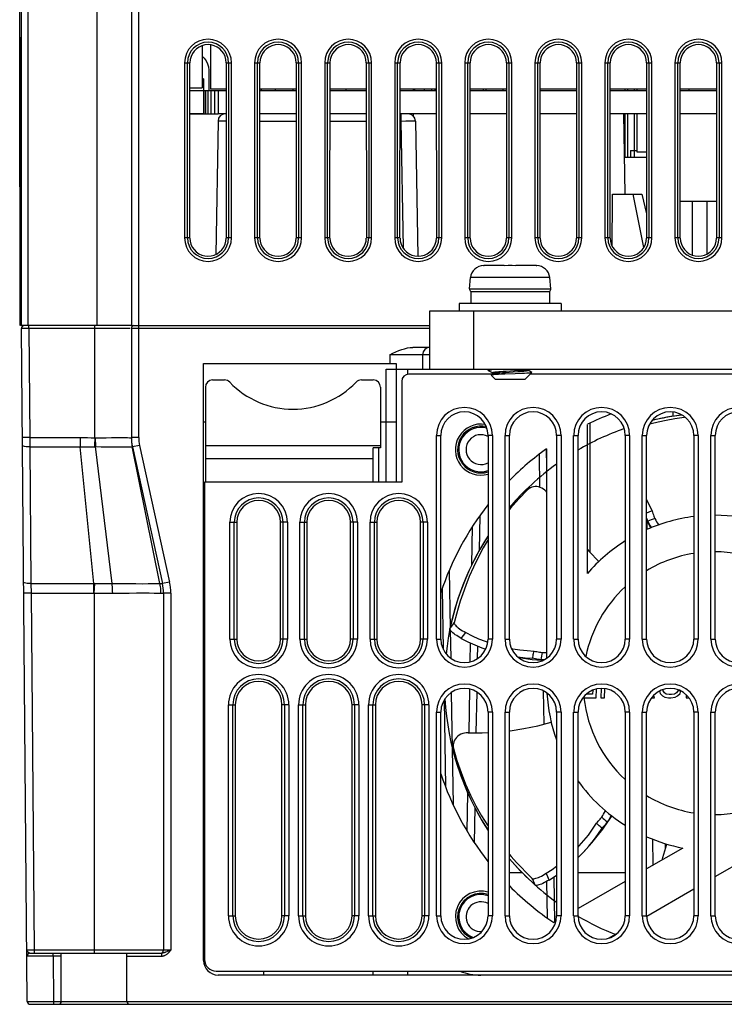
# Model space of a CAD drawing. Header units: millimetres. Extents: x 279 to 812, y 147 to 749.
# Tile 23 of 27: x 498 to 546, y 624 to 692. Entities that reach past the tile are written whole.
import ezdxf

# ---------------------------------------------------------------- set-up
doc = ezdxf.new("R2010")
doc.units = ezdxf.units.MM
doc.header["$LTSCALE"] = 65.395
doc.layers.get('0').update_dxf_attribs({"linetype": 'CONTINUOUS'})

msp = doc.modelspace()

# ---------------------------------------------------------------- linework, layer by layer
for p, q in [((497.953, 680.276), (497.953, 742.272)), ((498.054, 725.572), (498.054, 670.772)), ((498.528, 670.772), (498.528, 725.572)), ((503.235, 725.572), (503.235, 670.772)), ((505.608, 725.572), (505.608, 670.772)), ((506.108, 670.772), (506.108, 725.572)), ((497.992, 690.457), (497.992, 690.472)), ((498.019, 690.472), (497.992, 690.472)), ((497.992, 670.772), (497.992, 690.457)), ((498.019, 680.276), (498.019, 690.472)), ((510.455, 689.944), (510.455, 687.062)), ((510.455, 689.944), (510.455, 687.062)), ((511.035, 689.997), (511.035, 686.962)), ((511.035, 689.997), (511.035, 686.962)), ((509.25, 688.772), (509.25, 676.772)), ((509.25, 688.772), (509.615, 688.772)), ((509.449, 676.772), (509.449, 688.772)), ((509.61, 676.772), (509.615, 688.772)), ((512.099, 688.772), (512.105, 676.772)), ((512.099, 688.772), (512.467, 688.772)), ((512.267, 688.772), (512.267, 676.772)), ((512.467, 676.772), (512.467, 688.772)), ((514.05, 688.772), (514.05, 676.772)), ((514.05, 688.772), (514.415, 688.772)), ((514.249, 676.772), (514.249, 688.772)), ((514.41, 676.772), (514.415, 688.772)), ((516.899, 688.772), (516.905, 676.772)), ((516.899, 688.772), (517.267, 688.772)), ((517.067, 688.772), (517.067, 676.772)), ((517.267, 676.772), (517.267, 688.772)), ((518.85, 688.772), (518.85, 676.772)), ((518.85, 688.772), (519.215, 688.772)), ((519.049, 676.772), (519.049, 688.772)), ((519.21, 676.772), (519.215, 688.772)), ((521.699, 688.772), (521.705, 676.772)), ((521.699, 688.772), (522.067, 688.772)), ((521.867, 688.772), (521.867, 676.772)), ((522.067, 676.772), (522.067, 688.772)), ((523.65, 688.772), (523.65, 676.772)), ((523.65, 688.772), (524.015, 688.772)), ((523.849, 676.772), (523.849, 688.772)), ((524.01, 676.772), (524.015, 688.772)), ((526.499, 688.772), (526.505, 676.772)), ((526.499, 688.772), (526.867, 688.772)), ((526.667, 688.772), (526.667, 676.772)), ((526.867, 676.772), (526.867, 688.772)), ((528.45, 688.772), (528.45, 676.772)), ((528.45, 688.772), (528.815, 688.772)), ((528.649, 676.772), (528.649, 688.772)), ((528.81, 676.772), (528.815, 688.772)), ((531.299, 688.772), (531.305, 676.772)), ((531.299, 688.772), (531.667, 688.772)), ((531.467, 688.772), (531.467, 676.772)), ((531.667, 676.772), (531.667, 688.772)), ((533.25, 688.772), (533.25, 676.772)), ((533.25, 688.772), (533.615, 688.772)), ((533.449, 676.772), (533.449, 688.772)), ((533.61, 676.772), (533.615, 688.772)), ((536.099, 688.772), (536.105, 676.772)), ((536.099, 688.772), (536.467, 688.772)), ((536.267, 688.772), (536.267, 676.772)), ((536.467, 676.772), (536.467, 688.772)), ((538.05, 688.772), (538.05, 676.772)), ((538.05, 688.772), (538.415, 688.772)), ((538.249, 676.772), (538.249, 688.772)), ((538.41, 676.772), (538.415, 688.772)), ((540.899, 688.772), (540.905, 676.772)), ((540.899, 688.772), (541.267, 688.772)), ((541.067, 688.772), (541.067, 676.772)), ((541.267, 676.772), (541.267, 688.772)), ((542.85, 688.772), (542.85, 676.772)), ((542.85, 688.772), (543.215, 688.772)), ((543.049, 676.772), (543.049, 688.772)), ((543.21, 676.772), (543.215, 688.772)), ((545.699, 688.772), (545.705, 676.772)), ((545.699, 688.772), (546.067, 688.772)), ((545.867, 688.772), (545.867, 676.772)), ((546.067, 676.772), (546.067, 688.772)), ((510.901, 688.265), (510.901, 686.862)), ((510.555, 687.662), (510.455, 687.662)), ((510.555, 687.662), (510.555, 686.862)), ((509.615, 687.062), (510.455, 687.062)), ((509.615, 687.062), (510.455, 687.062)), ((509.615, 686.862), (510.555, 686.862)), ((509.615, 686.862), (512.1, 686.862)), ((510.555, 686.862), (510.555, 685.272)), ((510.581, 686.862), (510.581, 685.272)), ((510.682, 686.862), (510.682, 685.272)), ((510.842, 686.862), (510.842, 685.272)), ((512.1, 686.962), (511.035, 686.962)), ((512.1, 686.962), (511.035, 686.962)), ((511.051, 686.862), (511.051, 685.272)), ((511.294, 686.862), (511.294, 685.272)), ((511.555, 686.862), (511.555, 685.272)), ((516.9, 686.962), (514.415, 686.962)), ((516.9, 686.962), (514.415, 686.962)), ((514.415, 686.862), (516.9, 686.862)), ((514.415, 686.862), (516.9, 686.862)), ((514.505, 686.962), (514.505, 686.862)), ((514.505, 686.962), (514.505, 686.862)), ((515.463, 686.962), (515.463, 686.862)), ((515.463, 686.962), (515.463, 686.862)), ((516.663, 686.962), (516.663, 686.862)), ((516.663, 686.962), (516.663, 686.862)), ((521.7, 686.962), (519.215, 686.962)), ((521.7, 686.962), (519.215, 686.962)), ((519.215, 686.862), (521.7, 686.862)), ((519.215, 686.862), (521.7, 686.862)), ((520.301, 686.962), (520.301, 686.862)), ((526.5, 686.962), (524.015, 686.962)), ((526.5, 686.962), (524.015, 686.962)), ((524.015, 686.862), (526.5, 686.862)), ((524.015, 686.862), (526.5, 686.862)), ((524.918, 686.962), (524.918, 686.862)), ((524.918, 686.962), (524.918, 686.862)), ((525.005, 686.962), (525.005, 686.862)), ((525.005, 686.962), (525.005, 686.862)), ((525.699, 686.862), (525.699, 686.962)), ((526.189, 686.862), (526.189, 686.962)), ((526.189, 686.862), (526.189, 686.962)), ((526.422, 686.862), (526.422, 686.962)), ((526.422, 686.862), (526.422, 686.962)), ((531.3, 686.962), (528.815, 686.962)), ((531.3, 686.962), (528.815, 686.962)), ((528.815, 686.862), (531.3, 686.862)), ((528.815, 686.862), (531.3, 686.862)), ((529.701, 686.962), (529.701, 686.862)), ((529.922, 686.862), (529.922, 686.962)), ((529.922, 686.862), (529.922, 686.962)), ((531.055, 686.962), (531.055, 686.862)), ((536.1, 686.962), (533.615, 686.962)), ((536.1, 686.962), (533.615, 686.962)), ((533.615, 686.862), (536.1, 686.862)), ((533.615, 686.862), (536.1, 686.862)), ((540.9, 686.962), (538.415, 686.962)), ((540.9, 686.962), (538.415, 686.962)), ((538.415, 686.862), (540.9, 686.862)), ((538.415, 686.862), (540.9, 686.862)), ((539.405, 686.962), (539.405, 686.862)), ((539.405, 686.962), (539.405, 686.862)), ((539.605, 686.962), (539.605, 686.862)), ((539.605, 686.962), (539.605, 686.862)), ((540.055, 686.962), (540.055, 686.862)), ((540.055, 686.962), (540.055, 686.862)), ((540.228, 686.962), (540.228, 686.862)), ((540.228, 686.962), (540.228, 686.862)), ((545.7, 686.962), (543.215, 686.962)), ((545.7, 686.962), (543.215, 686.962)), ((543.215, 686.862), (545.7, 686.862)), ((543.215, 686.862), (545.7, 686.862)), ((543.801, 686.962), (543.801, 686.862)), ((510.555, 685.272), (509.614, 685.272)), ((509.614, 685.272), (511.546, 685.272)), ((511.541, 684.78), (511.382, 675.645)), ((512.101, 685.272), (511.555, 685.272)), ((511.64, 684.783), (511.759, 684.784)), ((516.901, 685.272), (514.414, 685.272)), ((516.901, 685.272), (514.414, 685.272)), ((514.414, 684.78), (516.901, 684.78)), ((521.701, 685.272), (519.214, 685.272)), ((521.701, 685.272), (519.214, 685.272)), ((519.214, 684.78), (521.701, 684.78)), ((526.501, 685.272), (524.014, 685.272)), ((526.501, 685.272), (524.014, 685.272)), ((524.014, 684.78), (524.07, 684.78)), ((524.07, 685.272), (524.07, 684.78)), ((524.07, 684.78), (524.4, 684.783)), ((524.07, 684.78), (524.222, 676.085)), ((524.4, 684.783), (524.693, 684.784)), ((524.693, 684.784), (524.851, 684.784)), ((524.918, 685.272), (524.918, 685.13)), ((524.918, 685.272), (524.918, 685.13)), ((525.07, 684.78), (525.231, 675.526)), ((531.301, 685.272), (528.814, 685.272)), ((531.301, 685.272), (528.814, 685.272)), ((536.101, 685.272), (533.614, 685.272)), ((536.101, 685.272), (533.614, 685.272)), ((540.901, 685.272), (538.414, 685.272)), ((540.901, 685.272), (538.414, 685.272)), ((539.433, 679.772), (539.337, 685.272)), ((539.405, 685.272), (539.405, 682.272)), ((539.405, 685.272), (539.405, 682.272)), ((539.605, 685.272), (539.605, 682.272)), ((539.605, 685.272), (539.605, 682.272)), ((540.055, 685.272), (540.055, 682.272)), ((540.055, 685.272), (540.055, 682.272)), ((540.228, 685.272), (540.228, 682.662)), ((540.228, 685.272), (540.228, 682.662)), ((545.701, 685.272), (543.214, 685.272)), ((545.701, 685.272), (543.214, 685.272)), ((539.805, 682.772), (539.805, 682.272)), ((539.805, 682.772), (539.805, 682.272)), ((539.805, 682.772), (540.228, 682.772)), ((539.805, 682.772), (540.228, 682.772)), ((540.228, 682.662), (540.902, 682.662)), ((540.228, 682.662), (540.902, 682.662)), ((539.605, 682.272), (539.405, 682.272)), ((539.605, 682.272), (539.405, 682.272)), ((540.055, 682.272), (539.605, 682.272)), ((540.055, 682.272), (539.605, 682.272)), ((540.902, 682.272), (539.805, 682.272)), ((540.902, 682.272), (539.805, 682.272)), ((497.965, 680.581), (497.966, 681.06)), ((497.966, 681.072), (497.966, 681.011)), ((497.966, 681.06), (497.966, 681.072)), ((497.966, 681.06), (497.966, 681.072)), ((497.966, 681.011), (497.966, 680.276)), ((538.573, 679.772), (540.59, 679.772)), ((540.711, 676.111), (539.99, 679.772)), ((540.59, 679.772), (540.904, 678.42)), ((545.703, 679.272), (543.211, 679.272)), ((545.703, 679.272), (543.211, 679.272)), ((544.022, 679.272), (544.022, 675.603)), ((544.022, 679.272), (544.022, 675.603)), ((545.055, 675.679), (545.055, 679.272)), ((545.055, 675.679), (545.055, 679.272)), ((509.61, 676.772), (509.25, 676.772)), ((512.467, 676.772), (512.105, 676.772)), ((514.41, 676.772), (514.05, 676.772)), ((517.267, 676.772), (516.905, 676.772)), ((519.21, 676.772), (518.85, 676.772)), ((522.067, 676.772), (521.705, 676.772)), ((524.01, 676.772), (523.65, 676.772)), ((526.867, 676.772), (526.505, 676.772)), ((528.81, 676.772), (528.45, 676.772)), ((531.667, 676.772), (531.305, 676.772)), ((533.61, 676.772), (533.25, 676.772)), ((536.467, 676.772), (536.105, 676.772)), ((538.41, 676.772), (538.05, 676.772)), ((541.267, 676.772), (540.905, 676.772)), ((543.21, 676.772), (542.85, 676.772)), ((546.067, 676.772), (545.705, 676.772)), ((538.547, 676.213), (538.548, 676.283)), ((529.737, 674.871), (529.735, 674.872)), ((529.748, 674.871), (529.737, 674.871)), ((529.759, 674.871), (529.748, 674.871)), ((529.771, 674.872), (529.759, 674.871)), ((529.782, 674.872), (529.771, 674.872)), ((531.155, 674.872), (529.782, 674.872)), ((531.155, 674.871), (531.155, 674.872)), ((531.426, 674.872), (531.155, 674.871)), ((531.685, 674.872), (531.426, 674.872)), ((531.955, 674.871), (531.685, 674.872)), ((531.955, 674.872), (531.955, 674.871)), ((533.329, 674.872), (531.955, 674.872)), ((533.34, 674.872), (533.329, 674.872)), ((533.352, 674.871), (533.34, 674.872)), ((533.363, 674.871), (533.352, 674.871)), ((533.374, 674.871), (533.363, 674.871)), ((533.375, 674.872), (533.374, 674.871)), ((528.774, 673.289), (528.841, 674.05)), ((534.27, 674.05), (528.841, 674.05)), ((534.336, 673.289), (534.27, 674.05)), ((528.774, 673.289), (534.336, 673.289)), ((528.863, 673.11), (528.863, 672.272)), ((528.863, 673.11), (534.255, 673.11)), ((534.255, 673.11), (534.255, 672.272)), ((528.055, 672.272), (528.055, 671.772)), ((535.055, 672.272), (528.055, 672.272)), ((535.055, 672.272), (535.055, 671.772)), ((526.055, 667.772), (526.055, 671.772)), ((526.055, 671.772), (565.055, 671.772)), ((529.055, 671.772), (529.055, 667.772)), ((498, 670.772), (497.992, 670.772)), ((505.605, 670.772), (498.054, 670.772)), ((498.575, 670.572), (498.075, 670.57)), ((498.477, 624.47), (498.075, 670.57)), ((499.312, 670.772), (498.279, 670.772)), ((498.575, 670.572), (498.575, 670.772)), ((498.575, 670.572), (498.64, 663.098)), ((505.52, 670.572), (498.575, 670.572)), ((503.105, 663.075), (503.105, 670.772)), ((505.605, 670.572), (505.605, 663.098)), ((526.055, 670.572), (505.605, 670.572)), ((505.608, 670.772), (526.055, 670.772)), ((506.105, 663.098), (506.105, 670.772)), ((526.055, 669.272), (524.887, 669.272)), ((523.305, 668.772), (523.305, 668.172)), ((526.055, 668.772), (523.305, 668.772)), ((525.555, 668.772), (525.555, 667.772)), ((510.555, 627.272), (510.555, 668.172)), ((510.555, 668.172), (523.755, 668.172)), ((523.055, 660.042), (523.055, 667.772)), ((523.055, 667.772), (561.055, 667.772)), ((523.755, 668.172), (523.755, 660.042)), ((524.555, 667.442), (524.555, 667.772)), ((530.055, 667.772), (530.055, 667.702)), ((532.785, 667.708), (532.785, 667.772)), ((530.326, 667.442), (524.625, 667.442)), ((530.062, 667.694), (530.324, 667.542)), ((530.262, 667.365), (530.555, 667.072)), ((530.356, 667.437), (530.269, 667.386)), ((530.326, 667.545), (530.326, 667.42)), ((530.615, 667.513), (530.512, 667.436)), ((530.512, 667.436), (530.589, 667.44)), ((530.589, 667.44), (530.765, 667.449)), ((530.765, 667.449), (530.969, 667.458)), ((530.852, 667.534), (531.038, 667.548)), ((530.867, 667.623), (531.07, 667.638)), ((530.969, 667.458), (531.195, 667.467)), ((531.038, 667.548), (531.238, 667.562)), ((531.07, 667.638), (531.29, 667.653)), ((531.195, 667.467), (531.907, 667.492)), ((531.238, 667.562), (531.773, 667.597)), ((531.29, 667.653), (531.863, 667.691)), ((531.773, 667.597), (532.076, 667.618)), ((531.863, 667.691), (532.081, 667.706)), ((531.907, 667.492), (532.344, 667.509)), ((532.076, 667.618), (532.26, 667.631)), ((532.081, 667.706), (532.279, 667.721)), ((532.344, 667.509), (532.537, 667.517)), ((532.537, 667.517), (532.707, 667.526)), ((533.043, 667.559), (532.555, 667.072)), ((533.041, 667.564), (532.787, 667.711)), ((558.326, 667.442), (532.926, 667.442)), ((533.043, 667.559), (533.041, 667.564)), ((510.675, 666.542), (510.675, 660.042)), ((511.175, 667.042), (511.984, 667.042)), ((521.365, 667.042), (522.175, 667.042)), ((522.675, 666.542), (522.675, 662.393)), ((524.125, 666.942), (524.125, 660.042)), ((532.555, 667.072), (530.555, 667.072)), ((542.712, 664.844), (542.712, 664.545)), ((510.555, 664.172), (510.675, 664.172)), ((522.675, 664.172), (523.755, 664.172)), ((536.855, 653.792), (536.855, 664.002)), ((537.01, 664.075), (537.01, 655.262)), ((537.01, 664.075), (537.01, 655.262)), ((498.64, 663.098), (498.14, 663.093)), ((498.64, 663.098), (498.645, 662.453)), ((498.64, 663.098), (502.103, 663.098)), ((502.103, 663.098), (502.103, 662.453)), ((503.135, 663.074), (503.142, 662.474)), ((506.105, 663.098), (505.605, 663.098)), ((526.508, 663.242), (526.808, 663.242)), ((526.508, 649.292), (526.508, 663.242)), ((526.808, 649.292), (526.808, 663.242)), ((530.341, 663.242), (530.041, 663.242)), ((530.041, 663.242), (530.041, 649.292)), ((530.341, 663.242), (530.341, 649.292)), ((531.208, 663.242), (531.508, 663.242)), ((531.208, 649.292), (531.208, 663.242)), ((531.508, 649.292), (531.508, 663.242)), ((535.041, 663.242), (534.741, 663.242)), ((534.741, 663.242), (534.741, 649.292)), ((535.041, 663.242), (535.041, 649.292)), ((535.908, 663.242), (536.208, 663.242)), ((535.908, 649.292), (535.908, 663.242)), ((536.208, 649.292), (536.208, 663.242)), ((539.741, 663.242), (539.441, 663.242)), ((539.441, 663.242), (539.441, 649.292)), ((539.741, 663.242), (539.741, 649.292)), ((540.608, 663.242), (540.908, 663.242)), ((540.608, 649.292), (540.608, 663.242)), ((540.908, 649.292), (540.908, 663.242)), ((544.441, 663.242), (544.141, 663.242)), ((544.141, 663.242), (544.141, 649.292)), ((544.441, 663.242), (544.441, 649.292)), ((545.308, 663.242), (545.608, 663.242)), ((545.308, 649.292), (545.308, 663.242)), ((545.608, 649.292), (545.608, 663.242)), ((498.645, 662.453), (502.34, 662.454)), ((498.645, 662.453), (498.726, 653.09)), ((503.024, 653.09), (502.103, 662.453)), ((503.087, 662.67), (503.078, 662.47)), ((504.286, 653.1), (503.142, 662.474)), ((505.612, 662.873), (505.621, 662.771)), ((505.648, 662.57), (505.667, 662.47)), ((507.566, 653.1), (505.666, 662.474)), ((506.164, 662.561), (505.676, 662.453)), ((505.676, 662.453), (507.735, 653.09)), ((506.164, 662.561), (508.224, 653.198)), ((510.675, 662.542), (522.675, 662.542)), ((522.175, 660.042), (522.175, 662.393)), ((522.675, 662.393), (522.175, 662.393)), ((522.555, 660.042), (522.555, 662.393)), ((533.54, 661.934), (533.579, 659.694)), ((534.033, 662.328), (534.055, 661.045)), ((534.055, 662.328), (534.055, 647.973)), ((510.675, 661.661), (522.175, 661.661)), ((510.625, 660.042), (510.625, 627.342)), ((524.125, 660.042), (510.625, 660.042)), ((532.945, 659.662), (532.741, 659.562)), ((532.54, 659.419), (532.746, 659.521)), ((532.54, 659.419), (532.626, 659.493)), ((510.555, 658.072), (510.625, 658.072)), ((529.456, 655.37), (529.498, 657.759)), ((512.356, 649.292), (512.356, 657.292)), ((512.356, 657.292), (512.825, 657.292)), ((512.656, 649.292), (512.656, 657.292)), ((512.825, 657.292), (512.825, 649.292)), ((515.825, 649.292), (515.825, 657.292)), ((516.293, 657.292), (515.825, 657.292)), ((515.993, 657.292), (515.993, 649.292)), ((516.293, 657.292), (516.293, 649.292)), ((517.156, 649.292), (517.156, 657.292)), ((517.156, 657.292), (517.625, 657.292)), ((517.456, 649.292), (517.456, 657.292)), ((517.625, 657.292), (517.625, 649.292)), ((521.093, 657.292), (520.625, 657.292)), ((520.625, 649.292), (520.625, 657.292)), ((520.793, 657.292), (520.793, 649.292)), ((521.093, 657.292), (521.093, 649.292)), ((521.956, 657.292), (522.425, 657.292)), ((521.956, 649.292), (521.956, 657.292)), ((522.256, 649.292), (522.256, 657.292)), ((522.425, 657.292), (522.425, 649.292)), ((525.893, 657.292), (525.425, 657.292)), ((525.425, 649.292), (525.425, 657.292)), ((525.593, 657.292), (525.593, 649.292)), ((525.893, 657.292), (525.893, 649.292)), ((528.939, 654.38), (528.985, 657.014)), ((540.908, 657.486), (540.971, 657.346)), ((540.918, 657.464), (540.93, 656.794)), ((540.971, 657.346), (541.184, 656.908)), ((541.24, 656.931), (541.177, 657.04)), ((527.379, 653.976), (527.448, 650.035)), ((498.726, 653.09), (498.733, 652.446)), ((498.726, 653.09), (503.024, 653.09)), ((503.024, 652.446), (503.024, 653.09)), ((503.055, 652.444), (503.104, 653.093)), ((507.587, 652.99), (507.566, 653.1)), ((507.604, 652.88), (507.587, 652.99)), ((508.224, 653.198), (507.735, 653.09)), ((498.733, 652.446), (498.233, 652.441)), ((498.733, 652.446), (498.946, 627.972)), ((498.733, 652.446), (503.024, 652.446)), ((503.055, 652.444), (503.055, 627.772)), ((507.631, 652.546), (507.626, 652.658)), ((507.632, 652.434), (507.631, 652.546)), ((507.805, 652.446), (507.805, 627.972)), ((508.305, 652.446), (507.805, 652.446)), ((508.305, 652.446), (508.305, 627.972)), ((526.9, 652.736), (526.973, 648.587)), ((527.883, 651.005), (527.718, 650.397)), ((527.494, 650.274), (527.432, 649.986)), ((527.434, 649.957), (527.432, 649.986)), ((527.45, 649.921), (527.484, 647.979)), ((528.361, 649.539), (528.514, 649.74)), ((512.356, 649.292), (512.825, 649.292)), ((516.293, 649.292), (515.825, 649.292)), ((517.156, 649.292), (517.625, 649.292)), ((521.093, 649.292), (520.625, 649.292)), ((521.956, 649.292), (522.425, 649.292)), ((525.893, 649.292), (525.425, 649.292)), ((526.508, 649.292), (526.808, 649.292)), ((528.211, 649.339), (528.361, 649.539)), ((528.823, 647.731), (528.846, 649.022)), ((529.856, 649.137), (530.024, 649.079)), ((530.341, 649.292), (530.041, 649.292)), ((531.208, 649.292), (531.508, 649.292)), ((535.041, 649.292), (534.741, 649.292)), ((535.908, 649.292), (536.208, 649.292)), ((539.741, 649.292), (539.441, 649.292)), ((540.608, 649.292), (540.908, 649.292)), ((544.441, 649.292), (544.141, 649.292)), ((545.308, 649.292), (545.608, 649.292)), ((529.327, 647.956), (529.342, 648.805)), ((533.06, 647.901), (533.673, 647.839)), ((533.673, 647.839), (533.803, 647.829)), ((527.525, 645.63), (527.659, 637.937)), ((528.738, 642.867), (528.79, 645.861)), ((529.238, 642.869), (529.287, 645.653)), ((533.822, 645.747), (533.862, 643.46)), ((537.203, 645.527), (536.79, 645.527)), ((537.212, 645.782), (537.203, 645.527)), ((537.444, 645.272), (537.465, 645.863)), ((537.799, 645.906), (537.777, 645.272)), ((538.027, 645.272), (538.049, 645.891)), ((541.794, 645.74), (541.829, 645.569)), ((541.829, 645.569), (541.99, 645.399)), ((542.044, 645.74), (542.047, 645.825)), ((542.123, 645.612), (542.044, 645.74)), ((542.047, 645.825), (542.052, 645.836)), ((542.245, 645.527), (542.123, 645.612)), ((542.451, 645.484), (542.245, 645.527)), ((542.828, 645.527), (542.618, 645.484)), ((542.956, 645.612), (542.828, 645.527)), ((543.044, 645.74), (542.956, 645.612)), ((543.032, 645.399), (543.204, 645.569)), ((543.24, 645.74), (543.044, 645.74)), ((543.204, 645.569), (543.252, 645.74)), ((527.034, 645.106), (527.137, 639.166)), ((536.542, 645.272), (537.444, 645.272)), ((537.777, 645.272), (538.027, 645.272)), ((541.242, 645.272), (541.444, 645.272)), ((541.444, 645.272), (541.393, 645.444)), ((541.99, 645.399), (542.154, 645.314)), ((542.154, 645.314), (542.402, 645.272)), ((542.402, 645.272), (542.569, 645.272)), ((542.618, 645.484), (542.451, 645.484)), ((542.569, 645.272), (542.862, 645.314)), ((542.862, 645.314), (543.032, 645.399)), ((543.618, 645.477), (543.611, 645.272)), ((543.611, 645.272), (543.807, 645.272)), ((512.256, 644.792), (512.725, 644.792)), ((512.256, 630.342), (512.256, 644.792)), ((512.556, 630.342), (512.556, 644.792)), ((512.725, 644.792), (512.725, 630.342)), ((516.393, 644.792), (515.925, 644.792)), ((515.925, 630.342), (515.925, 644.792)), ((516.093, 644.792), (516.093, 630.342)), ((516.393, 644.792), (516.393, 630.342)), ((517.056, 644.792), (517.525, 644.792)), ((517.056, 630.342), (517.056, 644.792)), ((517.356, 630.342), (517.356, 644.792)), ((517.525, 644.792), (517.525, 630.342)), ((521.193, 644.792), (520.725, 644.792)), ((520.725, 630.342), (520.725, 644.792)), ((520.893, 644.792), (520.893, 630.342)), ((521.193, 644.792), (521.193, 630.342)), ((521.856, 644.792), (522.325, 644.792)), ((521.856, 630.342), (521.856, 644.792)), ((522.156, 630.342), (522.156, 644.792)), ((522.325, 644.792), (522.325, 630.342)), ((525.993, 644.792), (525.525, 644.792)), ((525.525, 630.342), (525.525, 644.792)), ((525.693, 644.792), (525.693, 630.342)), ((525.993, 644.792), (525.993, 630.342)), ((526.508, 644.292), (526.808, 644.292)), ((526.508, 630.342), (526.508, 644.292)), ((526.808, 630.342), (526.808, 644.292)), ((530.341, 644.292), (530.041, 644.292)), ((530.041, 644.292), (530.041, 630.342)), ((530.341, 644.292), (530.341, 630.342)), ((531.208, 644.292), (531.508, 644.292)), ((531.208, 630.342), (531.208, 644.292)), ((531.508, 630.342), (531.508, 644.292)), ((535.041, 644.292), (534.741, 644.292)), ((534.741, 644.292), (534.741, 630.342)), ((535.041, 644.292), (535.041, 630.342)), ((535.908, 644.292), (536.208, 644.292)), ((535.908, 630.342), (535.908, 644.292)), ((536.208, 630.342), (536.208, 644.292)), ((539.741, 644.292), (539.441, 644.292)), ((539.441, 644.292), (539.441, 630.342)), ((539.741, 644.292), (539.741, 630.342)), ((540.608, 644.292), (540.908, 644.292)), ((540.608, 630.342), (540.608, 644.292)), ((540.908, 630.342), (540.908, 644.292)), ((544.441, 644.292), (544.141, 644.292)), ((544.141, 644.292), (544.141, 630.342)), ((544.441, 644.292), (544.441, 630.342)), ((545.308, 644.292), (545.608, 644.292)), ((545.308, 630.342), (545.308, 644.292)), ((545.608, 630.342), (545.608, 644.292)), ((534.359, 643.647), (534.36, 643.59)), ((527.654, 642.046), (527.638, 641.819)), ((527.662, 641.573), (527.641, 641.684)), ((527.662, 641.573), (527.677, 641.803)), ((528.621, 636.128), (528.666, 638.734)), ((529.107, 635.343), (529.149, 637.744)), ((537.897, 636.265), (538.257, 636.764)), ((538.257, 636.764), (538.53, 637.167)), ((538.482, 637.204), (538.419, 637.096)), ((541.3, 635.597), (541.331, 633.787)), ((543.392, 634.977), (540.908, 633.543)), ((542.2, 634.938), (542.206, 635.279)), ((545.608, 633.023), (548.841, 634.889)), ((532.398, 633.272), (531.508, 633.272)), ((532.463, 633.201), (532.784, 632.887)), ((532.62, 633.333), (533.064, 632.887)), ((534.129, 633.015), (534.031, 633.247)), ((534.051, 632.682), (534.094, 630.201)), ((534.227, 632.785), (534.129, 633.015)), ((534.545, 632.989), (534.599, 629.9)), ((539.441, 633.272), (536.208, 633.272)), ((539.441, 632.695), (536.208, 630.829)), ((533.303, 632.421), (533.277, 632.434)), ((540.911, 630.311), (544.141, 632.176)), ((512.256, 630.342), (512.725, 630.342)), ((516.393, 630.342), (515.925, 630.342)), ((517.056, 630.342), (517.525, 630.342)), ((521.193, 630.342), (520.725, 630.342)), ((521.856, 630.342), (522.325, 630.342)), ((525.993, 630.342), (525.525, 630.342)), ((526.508, 630.342), (526.808, 630.342)), ((530.341, 630.342), (530.041, 630.342)), ((531.208, 630.342), (531.508, 630.342)), ((535.041, 630.342), (534.741, 630.342)), ((535.908, 630.342), (536.208, 630.342)), ((539.741, 630.342), (539.441, 630.342)), ((540.608, 630.342), (540.908, 630.342)), ((544.441, 630.342), (544.141, 630.342)), ((545.308, 630.342), (545.608, 630.342)), ((534.688, 629.951), (534.55, 629.872)), ((538.287, 628.796), (538.93, 629.167)), ((498.946, 627.972), (498.446, 627.973)), ((498.449, 627.954), (498.446, 627.973)), ((508.305, 627.972), (498.946, 627.972)), ((498.946, 627.972), (498.946, 627.772)), ((499.192, 627.571), (498.45, 627.57)), ((498.65, 627.772), (507.673, 627.772)), ((500.25, 627.572), (499.192, 627.571)), ((500.25, 627.572), (500.25, 627.772)), ((500.805, 627.572), (500.25, 627.572)), ((500.25, 627.572), (500.277, 624.472)), ((500.805, 624.472), (500.805, 627.772)), ((505.305, 624.472), (505.305, 627.772)), ((505.305, 627.572), (507.673, 627.572)), ((507.694, 627.772), (507.673, 627.772)), ((507.673, 627.772), (507.673, 627.572)), ((508.082, 627.739), (508.118, 627.772)), ((511.425, 626.542), (586.725, 626.542)), ((586.855, 626.272), (511.555, 626.272)), ((514.675, 626.272), (514.675, 626.542)), ((522.175, 626.272), (522.175, 626.542)), ((524.555, 626.272), (524.555, 626.542)), ((498.477, 624.47), (500.605, 624.472)), ((498.677, 624.272), (505.474, 624.272)), ((500.277, 624.472), (500.277, 624.272)), ((500.605, 624.472), (500.805, 624.472)), ((500.833, 624.472), (591.116, 624.471)), ((505.505, 624.272), (592.434, 624.272))]:
    msp.add_line(p, q)
for points in [[(512.102, 688.756), (512.08, 688.986), (512.023, 689.198), (511.931, 689.395), (511.807, 689.571), (511.656, 689.722), (511.481, 689.845), (511.286, 689.936), (511.078, 689.993), (510.862, 690.012), (510.647, 689.995), (510.438, 689.939), (510.242, 689.85), (510.065, 689.727), (509.911, 689.576), (509.786, 689.398), (509.692, 689.2), (509.635, 688.987), (509.613, 688.756)], [(516.902, 688.756), (516.88, 688.986), (516.823, 689.198), (516.731, 689.395), (516.607, 689.571), (516.456, 689.722), (516.281, 689.845), (516.086, 689.936), (515.878, 689.993), (515.662, 690.012), (515.447, 689.995), (515.238, 689.939), (515.042, 689.85), (514.865, 689.727), (514.711, 689.576), (514.586, 689.398), (514.492, 689.2), (514.435, 688.987), (514.413, 688.756)], [(521.702, 688.756), (521.68, 688.986), (521.623, 689.198), (521.531, 689.395), (521.407, 689.571), (521.256, 689.722), (521.081, 689.845), (520.886, 689.936), (520.678, 689.993), (520.462, 690.012), (520.247, 689.995), (520.038, 689.939), (519.842, 689.85), (519.665, 689.727), (519.511, 689.576), (519.386, 689.398), (519.292, 689.2), (519.235, 688.987), (519.213, 688.756)], [(526.502, 688.756), (526.48, 688.986), (526.423, 689.198), (526.331, 689.395), (526.207, 689.571), (526.056, 689.722), (525.881, 689.845), (525.686, 689.936), (525.478, 689.993), (525.262, 690.012), (525.047, 689.995), (524.838, 689.939), (524.642, 689.85), (524.465, 689.727), (524.311, 689.576), (524.186, 689.398), (524.092, 689.2), (524.035, 688.987), (524.013, 688.756)], [(531.302, 688.756), (531.28, 688.986), (531.223, 689.198), (531.131, 689.395), (531.007, 689.571), (530.856, 689.722), (530.681, 689.845), (530.486, 689.936), (530.278, 689.993), (530.062, 690.012), (529.847, 689.995), (529.638, 689.939), (529.442, 689.85), (529.265, 689.727), (529.111, 689.576), (528.986, 689.398), (528.892, 689.2), (528.835, 688.987), (528.813, 688.756)], [(536.102, 688.756), (536.08, 688.986), (536.023, 689.198), (535.931, 689.395), (535.807, 689.571), (535.656, 689.722), (535.481, 689.845), (535.286, 689.936), (535.078, 689.993), (534.862, 690.012), (534.647, 689.995), (534.438, 689.939), (534.242, 689.85), (534.065, 689.727), (533.911, 689.576), (533.786, 689.398), (533.692, 689.2), (533.635, 688.987), (533.613, 688.756)], [(540.902, 688.756), (540.88, 688.986), (540.823, 689.198), (540.731, 689.395), (540.607, 689.571), (540.456, 689.722), (540.281, 689.845), (540.086, 689.936), (539.878, 689.993), (539.662, 690.012), (539.447, 689.995), (539.238, 689.939), (539.042, 689.85), (538.865, 689.727), (538.711, 689.576), (538.586, 689.398), (538.492, 689.2), (538.435, 688.987), (538.413, 688.756)], [(545.702, 688.756), (545.68, 688.986), (545.623, 689.198), (545.531, 689.395), (545.407, 689.571), (545.256, 689.722), (545.081, 689.845), (544.886, 689.936), (544.677, 689.993), (544.462, 690.012), (544.247, 689.995), (544.038, 689.939), (543.842, 689.85), (543.665, 689.727), (543.511, 689.576), (543.386, 689.398), (543.292, 689.2), (543.235, 688.987), (543.213, 688.756)], [(510.455, 689.224), (510.603, 689.079), (510.729, 688.9), (510.823, 688.702), (510.88, 688.491), (510.901, 688.265)], [(511.541, 684.78), (511.548, 684.781), (511.566, 684.782), (511.597, 684.783), (511.64, 684.783)], [(511.759, 684.784), (512.009, 684.784), (512.101, 684.783)], [(524.851, 684.784), (524.971, 684.783), (525.014, 684.783), (525.045, 684.782), (525.063, 684.781), (525.07, 684.78)], [(509.613, 676.756), (509.631, 676.545), (509.686, 676.343), (509.778, 676.147), (509.903, 675.968), (510.055, 675.817), (510.23, 675.693), (510.426, 675.601), (510.636, 675.544), (510.852, 675.524), (511.069, 675.542), (511.278, 675.598), (511.476, 675.688), (511.653, 675.811), (511.808, 675.963), (511.934, 676.143), (512.028, 676.341), (512.083, 676.544), (512.102, 676.756)], [(514.413, 676.756), (514.431, 676.545), (514.486, 676.343), (514.578, 676.147), (514.703, 675.968), (514.855, 675.817), (515.03, 675.693), (515.226, 675.601), (515.436, 675.544), (515.652, 675.524), (515.869, 675.542), (516.078, 675.598), (516.276, 675.688), (516.453, 675.811), (516.608, 675.963), (516.734, 676.143), (516.828, 676.341), (516.883, 676.544), (516.902, 676.756)], [(519.213, 676.756), (519.231, 676.545), (519.286, 676.343), (519.378, 676.147), (519.503, 675.968), (519.655, 675.817), (519.83, 675.693), (520.026, 675.601), (520.236, 675.544), (520.452, 675.524), (520.669, 675.542), (520.878, 675.598), (521.076, 675.688), (521.253, 675.811), (521.408, 675.963), (521.534, 676.143), (521.628, 676.341), (521.683, 676.544), (521.702, 676.756)], [(524.013, 676.756), (524.031, 676.545), (524.086, 676.343), (524.178, 676.147), (524.303, 675.968), (524.455, 675.817), (524.63, 675.693), (524.826, 675.601), (525.036, 675.544), (525.252, 675.524), (525.469, 675.542), (525.678, 675.598), (525.876, 675.688), (526.053, 675.811), (526.208, 675.963), (526.334, 676.143), (526.428, 676.341), (526.483, 676.544), (526.502, 676.756)], [(528.813, 676.756), (528.831, 676.545), (528.886, 676.343), (528.978, 676.147), (529.103, 675.968), (529.255, 675.817), (529.43, 675.693), (529.626, 675.601), (529.836, 675.544), (530.052, 675.524), (530.269, 675.542), (530.478, 675.598), (530.676, 675.688), (530.853, 675.811), (531.008, 675.963), (531.134, 676.143), (531.228, 676.341), (531.283, 676.544), (531.302, 676.756)], [(533.613, 676.756), (533.631, 676.545), (533.686, 676.343), (533.778, 676.147), (533.903, 675.968), (534.055, 675.817), (534.23, 675.693), (534.426, 675.601), (534.636, 675.544), (534.852, 675.524), (535.069, 675.542), (535.278, 675.598), (535.476, 675.688), (535.653, 675.811), (535.808, 675.963), (535.934, 676.143), (536.028, 676.341), (536.083, 676.544), (536.102, 676.756)], [(538.413, 676.756), (538.431, 676.545), (538.486, 676.343), (538.578, 676.147), (538.703, 675.968), (538.855, 675.817), (539.03, 675.693), (539.226, 675.601), (539.436, 675.544), (539.652, 675.524), (539.869, 675.542), (540.078, 675.598), (540.276, 675.688), (540.453, 675.811), (540.608, 675.963), (540.734, 676.143), (540.828, 676.341), (540.883, 676.544), (540.902, 676.756)], [(543.213, 676.756), (543.231, 676.545), (543.286, 676.343), (543.378, 676.147), (543.503, 675.968), (543.655, 675.817), (543.83, 675.693), (544.026, 675.601), (544.236, 675.544), (544.452, 675.524), (544.669, 675.542), (544.878, 675.598), (545.076, 675.688), (545.253, 675.811), (545.408, 675.963), (545.534, 676.143), (545.628, 676.341), (545.683, 676.544), (545.702, 676.756)], [(523.305, 668.772), (523.52, 668.874), (523.729, 668.966), (523.931, 669.051), (524.128, 669.124), (524.323, 669.185), (524.514, 669.232), (524.702, 669.26), (524.887, 669.272)], [(532.279, 667.721), (532.37, 667.728), (532.453, 667.736), (532.528, 667.743), (532.594, 667.751), (532.651, 667.758), (532.699, 667.765), (532.73, 667.772)], [(530.055, 667.702), (530.056, 667.703), (530.065, 667.71), (530.085, 667.717), (530.116, 667.724), (530.158, 667.731), (530.211, 667.738), (530.273, 667.745)], [(530.062, 667.694), (530.059, 667.696), (530.055, 667.702)], [(530.262, 667.365), (530.259, 667.369), (530.259, 667.377), (530.269, 667.386)], [(530.269, 667.386), (530.287, 667.394), (530.314, 667.402), (530.351, 667.411), (530.396, 667.419), (530.45, 667.427), (530.512, 667.436)], [(530.326, 667.545), (530.327, 667.548), (530.336, 667.556), (530.357, 667.563), (530.388, 667.571), (530.429, 667.578), (530.48, 667.586), (530.541, 667.593), (530.611, 667.601), (530.689, 667.608), (530.775, 667.616), (530.867, 667.623)], [(530.615, 667.513), (530.544, 667.498), (530.482, 667.483), (530.43, 667.468), (530.388, 667.453), (530.356, 667.437)], [(530.615, 667.513), (530.687, 667.52), (530.766, 667.527), (530.852, 667.534)], [(532.26, 667.631), (532.345, 667.638), (532.425, 667.645), (532.497, 667.652), (532.562, 667.659), (532.619, 667.666), (532.669, 667.673), (532.71, 667.68), (532.743, 667.687), (532.766, 667.694), (532.78, 667.701), (532.785, 667.708)], [(532.707, 667.526), (532.781, 667.53), (532.846, 667.534), (532.903, 667.538), (532.95, 667.543), (532.988, 667.547), (533.016, 667.551), (533.035, 667.555), (533.043, 667.559)], [(543.554, 664.482), (543.485, 664.474), (542.837, 664.378), (542.242, 664.271), (541.705, 664.159), (541.229, 664.047), (541.11, 664.017)], [(543.335, 664.635), (543.145, 664.614), (542.468, 664.512), (541.847, 664.396), (541.285, 664.272)], [(502.103, 663.098), (502.347, 663.096), (502.596, 663.092), (502.848, 663.085), (503.105, 663.075)], [(503.12, 663.074), (503.107, 662.973), (503.096, 662.872), (503.09, 662.771), (503.087, 662.67)], [(503.105, 663.073), (503.496, 663.08), (503.878, 663.086), (504.24, 663.091), (504.575, 663.094), (504.873, 663.095), (505.127, 663.094), (505.333, 663.091), (505.483, 663.086), (505.575, 663.08), (505.605, 663.073)], [(505.605, 663.075), (505.607, 662.973), (505.612, 662.872), (505.613, 662.86)], [(498.645, 662.453), (498.515, 662.456), (498.395, 662.465), (498.291, 662.482), (498.212, 662.503), (498.162, 662.529), (498.145, 662.556)], [(502.34, 662.454), (502.582, 662.456), (502.828, 662.462), (503.078, 662.47)], [(503.078, 662.47), (503.094, 662.471), (503.11, 662.472), (503.126, 662.473), (503.142, 662.474)], [(503.142, 662.474), (503.535, 662.467), (503.919, 662.462), (504.283, 662.458), (504.62, 662.457), (504.921, 662.456), (505.179, 662.457), (505.386, 662.459), (505.539, 662.462), (505.633, 662.467), (505.666, 662.474)], [(505.62, 662.773), (505.632, 662.673), (505.647, 662.573), (505.666, 662.474)], [(505.621, 662.771), (505.633, 662.67), (505.648, 662.57)], [(532.945, 659.662), (532.927, 659.653), (532.831, 659.594), (532.746, 659.521)], [(534.055, 659.355), (534.025, 659.394), (533.936, 659.484), (533.838, 659.563), (533.731, 659.63), (533.618, 659.682), (533.504, 659.718), (533.387, 659.738), (533.267, 659.742), (533.149, 659.729), (533.034, 659.699), (532.945, 659.662)], [(532.746, 659.521), (532.15, 658.903), (531.58, 658.252), (531.508, 658.162)], [(532.54, 659.419), (531.942, 658.798), (531.508, 658.304)], [(532.626, 659.493), (532.722, 659.552), (532.741, 659.562)], [(540.908, 658.857), (541.063, 658.508), (541.28, 658.07)], [(540.908, 657.952), (540.962, 657.97), (541.042, 657.996), (541.122, 658.022), (541.201, 658.046), (541.28, 658.07)], [(541.28, 658.07), (541.31, 657.982), (541.339, 657.894), (541.37, 657.808), (541.401, 657.722), (541.433, 657.637), (541.466, 657.553)], [(540.995, 657.371), (540.961, 657.46), (540.927, 657.549), (540.908, 657.6)], [(541.177, 657.04), (541.115, 657.15), (541.055, 657.26), (540.995, 657.371)], [(541.466, 657.553), (541.527, 657.442), (541.588, 657.331), (541.652, 657.221), (541.716, 657.112)], [(530.041, 656.342), (529.878, 656.095), (529.464, 655.399), (529.089, 654.704), (528.756, 654.019), (528.465, 653.355), (528.215, 652.718), (528.005, 652.122), (527.831, 651.571), (527.69, 651.075), (527.579, 650.64), (527.494, 650.274)], [(530.041, 656.102), (529.715, 655.55), (529.355, 654.878), (529.035, 654.217), (528.756, 653.579), (528.515, 652.97), (528.311, 652.402), (528.14, 651.88), (527.998, 651.412), (527.883, 651.005)], [(536.855, 655.433), (536.972, 655.301), (537.642, 654.616)], [(498.726, 653.09), (498.597, 653.093), (498.477, 653.102), (498.373, 653.119), (498.294, 653.14), (498.244, 653.166), (498.226, 653.193)], [(503.024, 653.09), (503.044, 653.091), (503.064, 653.092), (503.084, 653.093), (503.104, 653.093)], [(503.104, 653.093), (503.402, 653.098), (503.699, 653.101), (503.994, 653.102), (504.286, 653.1)], [(504.326, 652.434), (504.322, 652.546), (504.317, 652.658), (504.311, 652.769), (504.304, 652.88), (504.296, 652.99), (504.286, 653.1)], [(504.286, 653.1), (504.86, 653.094), (505.403, 653.09), (505.908, 653.088), (506.365, 653.087), (506.766, 653.088), (507.103, 653.09), (507.371, 653.094)], [(507.371, 653.094), (507.635, 653.102), (507.686, 653.101), (507.719, 653.098), (507.734, 653.093)], [(503.024, 652.446), (503.032, 652.445), (503.04, 652.445), (503.047, 652.445), (503.055, 652.444)], [(503.055, 652.444), (503.375, 652.437), (503.695, 652.433), (504.012, 652.432), (504.326, 652.434)], [(504.326, 652.434), (504.902, 652.44), (505.448, 652.445), (505.955, 652.448), (506.414, 652.449), (506.818, 652.448), (507.159, 652.445), (507.432, 652.44)], [(507.432, 652.44), (507.708, 652.432), (507.762, 652.433), (507.795, 652.437), (507.805, 652.444)], [(507.626, 652.658), (507.617, 652.769), (507.604, 652.88)], [(527.432, 649.986), (527.67, 650.328), (527.718, 650.397)], [(527.718, 650.397), (527.718, 650.369), (527.733, 650.333), (527.762, 650.288), (527.804, 650.237), (527.859, 650.182), (527.927, 650.122), (528.005, 650.06), (528.092, 649.996), (528.189, 649.931), (528.292, 649.866), (528.401, 649.803), (528.514, 649.74)], [(528.211, 649.339), (528.1, 649.401), (527.994, 649.464), (527.894, 649.529), (527.8, 649.592), (527.716, 649.655), (527.64, 649.716), (527.575, 649.774), (527.521, 649.828), (527.479, 649.878), (527.449, 649.921), (527.434, 649.957)], [(528.514, 649.74), (528.952, 649.519), (529.399, 649.318), (529.856, 649.137)], [(528.211, 649.339), (528.667, 649.104), (529.133, 648.89), (529.607, 648.697), (529.882, 648.6)], [(531.649, 648.644), (531.743, 648.625), (532.226, 648.551), (532.712, 648.499), (533.2, 648.468)], [(533.094, 647.975), (533.111, 648.059), (533.128, 648.143), (533.145, 648.225), (533.163, 648.307), (533.181, 648.388), (533.2, 648.468)], [(533.2, 648.468), (533.291, 648.45), (533.382, 648.432), (533.472, 648.415), (533.562, 648.399), (533.652, 648.385), (533.741, 648.371)], [(533.741, 648.371), (533.867, 648.368), (533.994, 648.366), (534.055, 648.366)], [(532.078, 648.068), (532.585, 648.01), (533.094, 647.975)], [(532.107, 648.042), (532.465, 647.982), (533.06, 647.901)], [(533.663, 647.872), (533.569, 647.887), (533.475, 647.902), (533.38, 647.919), (533.285, 647.936), (533.19, 647.955), (533.094, 647.975)], [(533.881, 647.866), (533.788, 647.868), (533.663, 647.872)], [(531.508, 643.013), (531.555, 643.017), (532.504, 643.162), (533.444, 643.353), (534.372, 643.59)], [(528.67, 642.868), (528.548, 642.865), (528.426, 642.847), (528.304, 642.815), (528.186, 642.77), (528.075, 642.71), (527.973, 642.639), (527.885, 642.557), (527.809, 642.466), (527.746, 642.365), (527.697, 642.256), (527.666, 642.142), (527.654, 642.046)], [(528.67, 642.868), (529.635, 642.87), (530.041, 642.891)], [(527.641, 641.684), (527.637, 641.797), (527.639, 641.819)], [(527.654, 642.046), (527.653, 642.026), (527.656, 641.913), (527.677, 641.803)], [(527.662, 641.573), (527.9, 640.745), (528.18, 639.923), (528.493, 639.122), (528.837, 638.35), (529.21, 637.606), (529.605, 636.9), (530.02, 636.227), (530.041, 636.196)], [(527.677, 641.803), (527.914, 640.978), (528.193, 640.159), (528.506, 639.362), (528.848, 638.599), (529.214, 637.875), (529.6, 637.192), (530.002, 636.544), (530.041, 636.488)], [(537.83, 637.089), (537.896, 637.197), (537.961, 637.306), (538.025, 637.416), (538.087, 637.527)], [(537.475, 636.67), (537.537, 636.739), (537.598, 636.809), (537.658, 636.879), (537.716, 636.949), (537.774, 637.019), (537.83, 637.089)], [(538.223, 636.772), (538.164, 636.698), (538.103, 636.625), (538.041, 636.551), (537.979, 636.477), (537.915, 636.404), (537.85, 636.331)], [(538.419, 637.096), (538.355, 636.988), (538.29, 636.88), (538.223, 636.772)], [(536.208, 635.034), (536.288, 635.12), (536.611, 635.487), (536.917, 635.868), (537.205, 636.263), (537.475, 636.67)], [(536.495, 634.609), (536.599, 634.72), (536.939, 635.101), (537.261, 635.497), (537.565, 635.908), (537.85, 636.331)], [(536.495, 634.609), (536.782, 634.915), (537.157, 635.34), (537.529, 635.79), (537.897, 636.265)], [(537.85, 636.331), (537.785, 636.388), (537.721, 636.444), (537.658, 636.501), (537.596, 636.557), (537.535, 636.614), (537.475, 636.67)], [(541.972, 634.157), (542.028, 634.324), (542.286, 635.246)], [(531.508, 634.539), (531.624, 634.403), (531.99, 633.993), (532.325, 633.637), (532.62, 633.333)], [(531.508, 634.237), (531.714, 633.998), (532.104, 633.571), (532.463, 633.201)], [(536.208, 634.322), (536.243, 634.354), (536.495, 634.609)], [(534.031, 633.247), (534.441, 633.516), (534.741, 633.732)], [(532.784, 632.887), (533.058, 632.631), (533.277, 632.434)], [(533.064, 632.887), (533.089, 632.873), (533.127, 632.867), (533.18, 632.87), (533.245, 632.881), (533.321, 632.902), (533.406, 632.93), (533.499, 632.966), (533.599, 633.01), (533.703, 633.061), (533.811, 633.119), (533.92, 633.18), (534.031, 633.247)], [(533.277, 632.434), (533.1, 632.811), (533.064, 632.887)], [(534.227, 632.785), (534.117, 632.72), (534.01, 632.66), (533.904, 632.605), (533.802, 632.556), (533.705, 632.513), (533.615, 632.478), (533.532, 632.451), (533.458, 632.431), (533.394, 632.419), (533.342, 632.416), (533.303, 632.421)], [(534.227, 632.785), (534.659, 633.062), (534.741, 633.12)], [(508.305, 627.972), (508.273, 627.934), (508.241, 627.898), (508.21, 627.863), (508.179, 627.831), (508.148, 627.8), (508.118, 627.772)], [(508.305, 627.972), (508.251, 627.953), (508.151, 627.917)], [(498.501, 627.872), (498.488, 627.887), (498.475, 627.903), (498.464, 627.919), (498.455, 627.936), (498.449, 627.954)], [(498.65, 627.772), (498.644, 627.772), (498.638, 627.773), (498.631, 627.776), (498.623, 627.779), (498.615, 627.783), (498.606, 627.788), (498.596, 627.795), (498.584, 627.802), (498.572, 627.811), (498.559, 627.821), (498.545, 627.832), (498.531, 627.845), (498.516, 627.858), (498.501, 627.872)], [(507.673, 627.572), (507.708, 627.573), (507.744, 627.577), (507.781, 627.583), (507.818, 627.593), (507.856, 627.605), (507.894, 627.62), (507.932, 627.638), (507.97, 627.659)], [(508.027, 627.872), (507.946, 627.841), (507.91, 627.827), (507.877, 627.815), (507.846, 627.805), (507.817, 627.796), (507.79, 627.788), (507.764, 627.782), (507.739, 627.777), (507.716, 627.774), (507.694, 627.772)], [(507.97, 627.659), (508.008, 627.683), (508.045, 627.71), (508.082, 627.739)], [(508.151, 627.917), (508.106, 627.901), (508.065, 627.886), (508.027, 627.872)]]:
    msp.add_lwpolyline(points)
for centre, radius, start, end in [((498.192, 690.472), 0.2, 180, 209.85362), ((510.858, 688.772), 1.608, 0, 180), ((510.858, 688.772), 1.409, 0, 180), ((515.658, 688.772), 1.608, 0, 180), ((515.658, 688.772), 1.409, 0, 180), ((520.458, 688.772), 1.608, 0, 180), ((520.458, 688.772), 1.409, 0, 180), ((525.258, 688.772), 1.608, 0, 180), ((525.258, 688.772), 1.409, 0, 180), ((530.058, 688.772), 1.608, 0, 180), ((530.058, 688.772), 1.409, 0, 180), ((534.858, 688.772), 1.608, 0, 180), ((534.858, 688.772), 1.409, 0, 180), ((539.658, 688.772), 1.608, 0, 180), ((539.658, 688.772), 1.409, 0, 180), ((544.458, 688.772), 1.608, 0, 180), ((544.458, 688.772), 1.409, 0, 180), ((512.041, 684.772), 0.5, 90.00064, 179.00001), ((524.57, 684.772), 0.5, 1, 90), ((510.858, 676.772), 1.608, 180, 360), ((510.858, 676.772), 1.409, 180, 0), ((515.658, 676.772), 1.608, 180, 360), ((515.658, 676.772), 1.409, 180, 0), ((520.458, 676.772), 1.608, 180, 360), ((520.458, 676.772), 1.409, 180, 0), ((525.258, 676.772), 1.608, 180, 360), ((525.258, 676.772), 1.409, 180, 0), ((530.058, 676.772), 1.608, 180, 360), ((530.058, 676.772), 1.409, 180, 0), ((534.858, 676.772), 1.608, 180, 360), ((534.858, 676.772), 1.409, 180, 0), ((539.658, 676.772), 1.608, 180, 360), ((539.658, 676.772), 1.409, 180, 0), ((544.458, 676.772), 1.608, 180, 360), ((544.458, 676.772), 1.409, 180, 0), ((529.738, 673.972), 0.9, 90.13847, 175), ((533.373, 673.972), 0.9, 5, 89.86153), ((528.974, 673.272), 0.2, 175, 236.27035), ((534.137, 673.272), 0.2, 306.24992, 5), ((498.275, 670.572), 0.2, 105.08333, 180.5), ((505.805, 670.572), 0.2, 105, 180), ((526.055, 668.772), 0.5, 90, 180), ((511.175, 666.542), 0.5, 90, 180), ((511.984, 666.542), 0.5, 43.81306, 90), ((516.675, 671.042), 6, 223.81306, 316.18694), ((521.365, 666.542), 0.5, 90, 136.18694), ((522.175, 666.542), 0.5, 0, 90), ((528.425, 663.242), 1.916, 0, 180), ((533.125, 663.242), 1.916, 0, 180), ((537.825, 663.242), 1.916, 0, 180), ((542.525, 663.242), 1.916, 0, 180), ((547.225, 663.242), 1.916, 0, 180), ((528.425, 663.242), 1.616, 0, 180), ((533.125, 663.242), 1.616, 0, 180), ((537.825, 663.242), 1.616, 0, 180), ((545.555, 646.272), 19.75, 110.9704, 116.13619), ((542.525, 663.242), 1.616, 0, 180), ((545.555, 646.272), 18.5, 96.86474, 103.38483), ((544.212, 664.272), 1, 157.03143, 159.44375), ((547.225, 663.242), 1.616, 0, 180), ((529.555, 662.272), 1.75, 80.13948, 286.10858), ((529.555, 662.272), 1.6, 76.51146, 287.67869), ((529.555, 662.272), 1.521, 74.35879, 288.63115), ((508.605, 663.098), 3, 180, 192.40742), ((508.605, 663.098), 2.5, 180, 192.40742), ((529.555, 662.272), 1.021, 61.52782, 298.47223), ((545.555, 646.272), 18.5, 109.53554, 120.36857), ((545.555, 646.272), 19.75, 125.61096, 135.35889), ((545.555, 646.272), 18.5, 125.79284, 139.415), ((514.325, 657.292), 1.968, 0, 180), ((519.125, 657.292), 1.968, 0, 180), ((523.925, 657.292), 1.968, 0, 180), ((514.325, 657.292), 1.669, 0, 180), ((514.325, 657.292), 1.5, 0, 180), ((519.125, 657.292), 1.669, 0, 180), ((519.125, 657.292), 1.5, 0, 180), ((523.925, 657.292), 1.669, 0, 180), ((523.925, 657.292), 1.5, 0, 180), ((545.555, 646.272), 19.75, 141.8067, 161.66409), ((545.555, 646.272), 11.5, 97.06851, 113.8455), ((545.555, 646.272), 11.5, 73.39896, 89.73353), ((545.555, 646.272), 12, 109.92539, 112.33507), ((545.555, 646.272), 18.5, 147.0096, 173.78731), ((545.555, 646.272), 11.5, 122.13209, 139.15851), ((545.555, 646.272), 9, 99.04669, 121.11379), ((545.555, 646.272), 9, 68.56981, 89.66196), ((504.805, 652.446), 3, 0, 12.40742), ((504.805, 652.446), 3.5, 0, 12.40742), ((545.555, 646.272), 9, 132.8046, 168.32241), ((514.325, 649.292), 1.968, 180, 0), ((514.325, 649.292), 1.669, 180, 0), ((514.325, 649.292), 1.5, 180, 0), ((519.125, 649.292), 1.968, 180, 0), ((519.125, 649.292), 1.669, 180, 0), ((519.125, 649.292), 1.5, 180, 0), ((523.925, 649.292), 1.968, 180, 0), ((523.925, 649.292), 1.669, 180, 0), ((523.925, 649.292), 1.5, 180, 0), ((528.425, 649.292), 1.916, 180, 0), ((528.425, 649.292), 1.616, 180, 0), ((533.125, 649.292), 1.916, 180, 0), ((533.125, 649.292), 1.616, 180, 0), ((537.825, 649.292), 1.916, 180, 0), ((537.825, 649.292), 1.616, 180, 0), ((542.525, 649.292), 1.916, 180, 0), ((542.525, 649.292), 1.616, 180, 0), ((547.225, 649.292), 1.916, 180, 0), ((547.225, 649.292), 1.616, 180, 0), ((545.555, 646.272), 12, 169.92539, 172.33507), ((514.325, 644.792), 2.068, 0, 180), ((519.125, 644.792), 2.068, 0, 180), ((523.925, 644.792), 2.068, 0, 180), ((514.325, 644.792), 1.769, 0, 180), ((514.325, 644.792), 1.6, 0, 180), ((519.125, 644.792), 1.769, 0, 180), ((519.125, 644.792), 1.6, 0, 180), ((523.925, 644.792), 1.769, 0, 180), ((523.925, 644.792), 1.6, 0, 180), ((528.425, 644.292), 1.916, 0, 180), ((533.125, 644.292), 1.916, 0, 180), ((537.825, 644.292), 1.916, 0, 180), ((542.525, 644.292), 1.916, 0, 180), ((547.225, 644.292), 1.916, 0, 180), ((528.425, 644.292), 1.616, 0, 180), ((533.125, 644.292), 1.616, 0, 180), ((545.555, 646.272), 11.5, 183.38533, 199.75767), ((537.825, 644.292), 1.616, 0, 180), ((542.525, 644.292), 1.616, 0, 180), ((547.225, 644.292), 1.616, 0, 180), ((545.555, 646.272), 18.5, 183.30172, 212.9904), ((545.555, 646.272), 9, 186.38451, 227.1954), ((545.555, 646.272), 19.75, 198.33581, 218.19874), ((545.555, 646.272), 11.5, 215.60943, 237.86573), ((545.555, 646.272), 9, 238.88621, 260.95331), ((545.555, 646.272), 9, 270.33804, 291.43019), ((545.555, 646.272), 12, 229.92539, 232.33507), ((545.555, 646.272), 11.5, 246.16306, 259.15851), ((545.555, 646.272), 18.5, 220.585, 234.20716), ((529.555, 630.272), 1.75, 73.89142, 240.46547), ((545.555, 646.272), 19.75, 224.65912, 236.13619), ((529.555, 630.272), 1.6, 72.32131, 246.76102), ((529.555, 630.272), 1.521, 71.36885, 249.57058), ((529.555, 630.272), 1.021, 61.52782, 273.3725), ((514.325, 630.342), 2.068, 180, 0), ((514.325, 630.342), 1.769, 180, 0), ((514.325, 630.342), 1.6, 180, 0), ((519.125, 630.342), 2.068, 180, 0), ((519.125, 630.342), 1.769, 180, 0), ((519.125, 630.342), 1.6, 180, 0), ((523.925, 630.342), 2.068, 180, 0), ((523.925, 630.342), 1.769, 180, 0), ((523.925, 630.342), 1.6, 180, 0), ((528.425, 630.342), 1.916, 180, 0), ((528.425, 630.342), 1.616, 180, 0), ((533.125, 630.342), 1.916, 180, 0), ((533.125, 630.342), 1.616, 180, 0), ((537.825, 630.342), 1.916, 180, 0), ((545.555, 646.272), 18.5, 239.63804, 248.57686), ((537.825, 630.342), 1.616, 180, 0), ((542.525, 630.342), 1.916, 180, 0), ((542.525, 630.342), 1.616, 180, 0), ((547.225, 630.342), 1.916, 180, 0), ((547.225, 630.342), 1.616, 180, 0), ((507.605, 627.972), 0.2, 285, 0), ((498.65, 627.572), 0.2, 89.99977, 180.50022), ((511.425, 627.342), 0.8, 180, 270), ((511.555, 627.272), 1, 180, 270), ((529.555, 630.272), 4, 248.93972, 270), ((498.677, 624.472), 0.2, 180.5, 270), ((500.605, 624.472), 0.2, 270, 0), ((505.505, 624.472), 0.2, 180, 270)]:
    msp.add_arc(centre, radius, start, end)
for centre, major_axis, ratio, start_param, end_param in [((534.363, 628.683), (2.386, 136.583), 0.026185, 5.068824, 5.096219), ((524.625, 666.942), (0, -0.5), 0.999391, 3.141593, 4.712389)]:
    msp.add_ellipse(centre, major_axis=major_axis, ratio=ratio, start_param=start_param, end_param=end_param)

doc.saveas('drawing.dxf')
